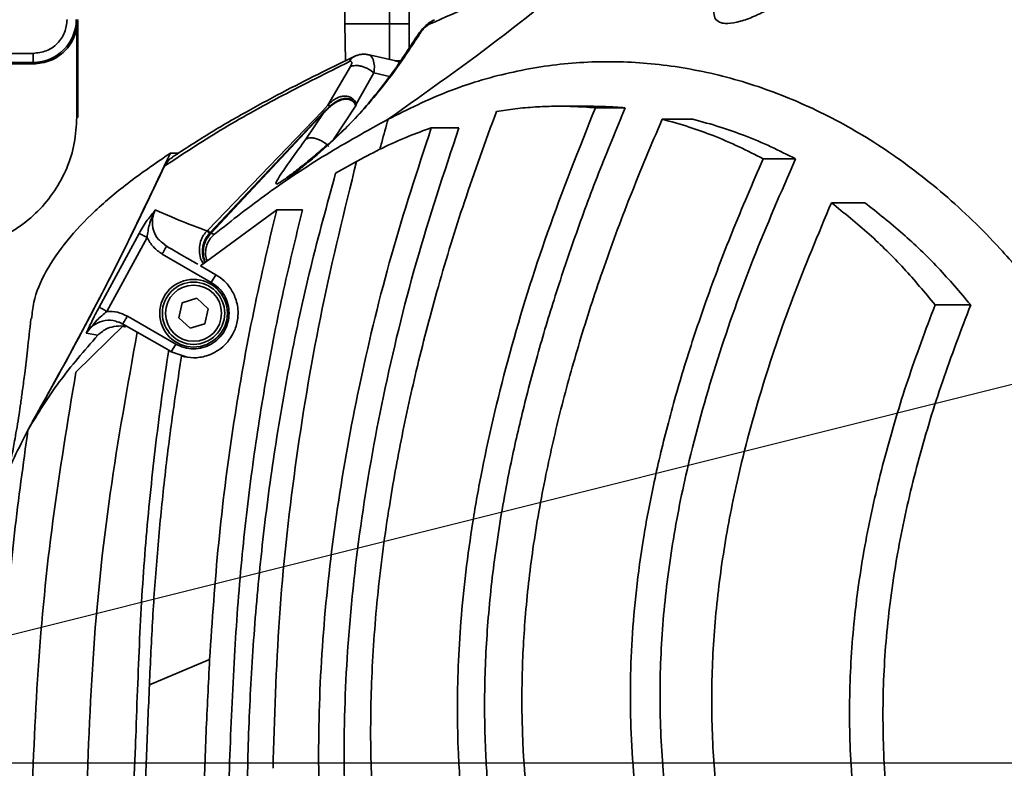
# Model space of a CAD drawing. Header units: millimetres. Extents: x -8713 to 3261, y -18743 to -8704.
# Tile 11 of 133: x -4167 to -4056, y -14958 to -14874. Entities that reach past the tile are written whole.
import ezdxf

# ---------------------------------------------------------------- set-up
doc = ezdxf.new("R2010")
doc.units = ezdxf.units.MM
doc.header["$LTSCALE"] = 10
doc.header["$PDSIZE"] = -1
doc.linetypes.add('CENTER', pattern=[50.8, 31.75, -6.35, 6.35, -6.35])
doc.linetypes.add('CENTER2', pattern=[1.125, 0.75, -0.125, 0.125, -0.125])
doc.layers.get('Defpoints').update_dxf_attribs({"true_color": 0x5e5e5e})
doc.layers.add('2细线层', color=4, linetype='Continuous', lineweight=13)
doc.layers.add('中心线层', color=1, linetype='CENTER')
doc.layers.add('细实线层', color=7, linetype='Continuous')
doc.dimstyles.new('ISO-25', dxfattribs={"dimscale": 20, "dimtxt": 4, "dimasz": 3.05, "dimexe": 3, "dimexo": 0.625, "dimtad": 1, "dimdec": 0, "dimtxsty": 'Standard', "dimcen": 2.5, "dimclrd": 1, "dimclre": 1, "dimclrt": 4, "dimadec": 1, "dimazin": 2, "dimtfac": 1, "dimtdec": 0, "dimtmove": 0, "dimatfit": 0, "dimfxl": 1, "dimarcsym": 0})

# ---------------------------------------------------------------- blocks, each defined once
blk = doc.blocks.new('*U86')
at = {"color": 0, "linetype": 'CENTER', "transparency": 16777216}
blk.add_line((12.3, 0), (1228.17, 0), dxfattribs=at)
blk = doc.blocks.new('A$C478771F7')
at = {"layer": '细实线层', "linetype": 'Continuous', "lineweight": 35}
for p, q in [((95, 83), (95, 209)), ((100, 83), (100, 209)), ((102.23, 87.05), (102.23, 80.34)), ((64.89, 72.5), (64.89, 82.93)), ((65, 72.5), (65, 83.32)), ((95.07, 78.86), (95, 83)), ((100, 83), (102.23, 83)), ((100, 79.01), (100, 83)), ((103.39, 81.86), (103.08, 81.59)), ((60, 79.69), (49.17, 79.69)), ((60, 79.69), (60, 78.67)), ((60, 78.67), (49.17, 78.67)), ((60, 78.67), (60, 78.5)), ((100.73, 78.85), (97.58, 79.55)), ((101.25, 78.88), (100.58, 78.86)), ((49.17, 78.5), (60, 78.5)), ((93.09, 73.88), (95.61, 78.2)), ((96.25, 73.98), (98.25, 77.49)), ((100.02, 77.1), (98.25, 77.49)), ((79.6, 59.82), (92.5, 73.18)), ((79.87, 59.55), (92.61, 73.07)), ((92.65, 73.03), (79.95, 59.47)), ((90.61, 70.04), (92.65, 73.03)), ((92.5, 73.18), (93.09, 73.88)), ((92.5, 73.18), (92.61, 73.07)), ((92.61, 73.07), (93.38, 73.82)), ((96.28, 73.88), (93.72, 70)), ((96.12, 74.02), (96.21, 73.84)), ((96.25, 73.98), (96.24, 73.95)), ((96.24, 73.95), (96.28, 73.88)), ((97.44, 73.78), (97.2, 73.53)), ((122.48, 73.75), (119.2, 73.75)), ((123.13, 73.58), (126.47, 73.58)), ((134.07, 72.29), (130.62, 72.29)), ((104.7, 71.33), (107.8, 71.33)), ((75.41, 68.49), (76.34, 68.49)), ((93.96, 66.24), (96.31, 67.55)), ((96.45, 67.63), (96.31, 67.55)), ((141.97, 67.84), (145.6, 67.84)), ((87.34, 62.13), (78.78, 55.82)), ((87.34, 62.13), (90.24, 62.13)), ((153.39, 62.91), (149.63, 62.91)), ((79.53, 59.75), (79.6, 59.82)), ((71.91, 59.46), (67.41, 51.18)), ((68.28, 50.7), (72.78, 59.01)), ((79.78, 59.45), (79.87, 59.55)), ((74.49, 58.43), (74.98, 58.02)), ((74.48, 57.15), (80, 53.96)), ((78.78, 55.82), (80.5, 54.83)), ((80, 53.96), (80.5, 54.83)), ((76.73, 51.68), (78.38, 52.19)), ((78.38, 52.19), (79.65, 51.01)), ((76.35, 49.99), (76.73, 51.68)), ((79.65, 51.01), (79.27, 49.32)), ((161.28, 51.45), (165.27, 51.45)), ((76, 47.04), (70.57, 50.17)), ((77.62, 48.81), (76.35, 49.99)), ((64.79, 43.89), (70.23, 49.21)), ((70.2, 49.18), (69.57, 49.54)), ((70.23, 49.21), (71.68, 48.37)), ((79.27, 49.32), (77.62, 48.81)), ((67.25, 48.03), (65.96, 48.24)), ((71.68, 48.37), (75.21, 46.34)), ((76, 47.04), (75.5, 46.17)), ((75.5, 46.17), (75.21, 46.34)), ((77.17, 45.61), (75.5, 46.17)), ((60, 38.44), (59.97, 38.35)), ((73.04, 8.77), (79.81, 11.6)), ((86.93, -0.62), (86.94, 0.35))]:
    blk.add_line(p, q, dxfattribs=at)
for radius in [3.8, 3.5, 3.15]:
    blk.add_circle((78, 50.5), radius, dxfattribs=at)
for centre, radius, start, end in [((60, 83.5), 4.83, 270, 0), ((85.96, 65.63), 8.61, 222.432, 224.9672)]:
    blk.add_arc(centre, radius, start, end, dxfattribs=at)
blk.add_ellipse((162.56, 0), major_axis=(0, 97.5), ratio=0.763039, start_param=3.141593, end_param=6.283185, dxfattribs=at)
for points, knots in [([(155.57, 96.65), (157.61, 96.38), (161.68, 95.84), (167.73, 94.25), (173.71, 92.09), (179.6, 89.26), (185.42, 85.83), (189.16, 82.98), (191.04, 81.56)], [0, 0, 0, 0, 0.1668655, 0.3328666, 0.4986765, 0.6650488, 0.8324201, 1, 1, 1, 1]), ([(156.61, 97.21), (157.74, 97.08), (159.87, 96.83), (162.9, 96.26), (165.86, 95.57), (168.8, 94.73), (171.78, 93.71), (175.22, 92.34), (179.08, 90.54), (183.47, 88.08), (187.72, 85.32), (190.51, 83.15), (191.87, 82.09)], [0, 0, 0, 0, 0.092531, 0.17582, 0.249866, 0.337613, 0.420521, 0.498591, 0.627469, 0.748582, 0.877528, 1, 1, 1, 1]), ([(99.85, 72.29), (104.26, 75.41), (113.09, 81.65), (121.39, 88.58), (125.53, 92.04)], [0, 0, 0, 0, 0.500011, 1, 1, 1, 1]), ([(125.53, 92.04), (121.97, 90.55), (114.83, 87.57), (107.93, 84.49), (104.47, 82.96)], [0, 0, 0, 0, 0.499643, 1, 1, 1, 1]), ([(149.2, 89.98), (148.45, 89.2), (146.96, 87.64), (144.6, 85.86), (142.57, 84.62), (140.98, 83.83), (139.38, 83.23), (138.16, 83.02), (137.39, 83.08), (136.79, 83.29), (136.41, 83.8), (136.43, 84.65), (136.89, 85.95), (138.01, 87.75), (139.36, 89.27), (140.03, 90.03)], [0, 0, 0, 0, 0.123552, 0.2475653, 0.3097654, 0.3723017, 0.435128, 0.49821, 0.5301193, 0.5618801, 0.625486, 0.6885446, 0.7514587, 0.8760665, 1, 1, 1, 1]), ([(60, 78.5), (60.66, 78.58), (61.97, 78.73), (63.62, 79.88), (64.77, 81.53), (64.92, 82.84), (65, 83.5)], [0, 0, 0, 0, 0.25, 0.5, 0.75, 1, 1, 1, 1]), ([(100, 83), (99.34, 83), (98.03, 83), (96.38, 83), (95.23, 83), (95.08, 83), (95, 83)], [0, 0, 0, 0, 0.25, 0.5, 0.75, 1, 1, 1, 1]), ([(105.05, 83.47), (104.87, 83.38), (104.5, 83.18), (103.96, 82.7), (103.45, 82.15), (103.2, 81.78), (103.08, 81.59)], [0, 0, 0, 0, 0.246939, 0.492787, 0.740299, 1, 1, 1, 1]), ([(104.47, 82.96), (104.43, 82.93), (104.34, 82.89), (104.19, 82.78), (104.03, 82.64), (103.83, 82.45), (103.59, 82.17), (103.46, 81.97), (103.39, 81.86)], [0, 0, 0, 0, 0.126181, 0.252938, 0.379386, 0.505003, 0.753766, 1, 1, 1, 1]), ([(105.06, 83.47), (104.94, 83.41), (104.71, 83.29), (104.55, 83.07), (104.47, 82.96)], [0, 0, 0, 0, 0.499233, 1, 1, 1, 1]), ([(103.39, 81.86), (102.46, 80.44), (100.62, 77.6), (98.5, 75.05), (97.44, 73.78)], [0, 0, 0, 0, 0.499808, 1, 1, 1, 1]), ([(103.07, 81.59), (102.16, 80.18), (100.34, 77.35), (98.25, 74.82), (97.2, 73.56)], [0, 0, 0, 0, 0.499871, 1, 1, 1, 1]), ([(95.5, 78.76), (92.97, 77.5), (87.91, 74.98), (80.89, 71.07), (76.79, 68.37), (74.73, 67.01)], [0, 0, 0, 0, 0.332858, 0.665922, 1, 1, 1, 1]), ([(96.12, 79.37), (94.89, 78.77), (92.28, 77.51), (88.28, 75.48), (84.01, 73.18), (79.68, 70.69), (76.99, 68.93), (75.65, 68.05)], [0, 0, 0, 0, 0.163389, 0.347141, 0.55133, 0.776185, 1, 1, 1, 1]), ([(95.5, 78.76), (95.58, 78.89), (95.75, 79.15), (96, 79.29), (96.12, 79.37)], [0, 0, 0, 0, 0.491351, 1, 1, 1, 1]), ([(95.5, 78.76), (95.54, 78.78), (95.61, 78.81), (95.69, 78.8), (95.74, 78.76), (95.78, 78.67), (95.75, 78.49), (95.66, 78.3), (95.61, 78.2)], [0, 0, 0, 0, 0.127525, 0.25476, 0.379975, 0.505619, 0.753362, 1, 1, 1, 1]), ([(97.61, 79.54), (97.48, 79.57), (97.23, 79.61), (96.84, 79.59), (96.46, 79.51), (96.23, 79.41), (96.12, 79.37)], [0, 0, 0, 0, 0.2670924, 0.5241566, 0.7684535, 1, 1, 1, 1]), ([(98.25, 77.49), (98.28, 77.7), (98.32, 78.03), (98.29, 78.62), (98.12, 79.2), (97.83, 79.52), (97.62, 79.54), (97.6, 79.54)], [0, 0, 0, 0, 0.1983633, 0.3170853, 0.6411687, 0.9790527, 1, 1, 1, 1]), ([(99.85, 72.29), (102.07, 73.4), (106.52, 75.6), (113.46, 77.66), (120.5, 78.76), (127.62, 78.83), (134.76, 77.9), (141.85, 75.97), (148.86, 73.02), (155.71, 69.05), (162.34, 64.02), (167.95, 58.6), (172.58, 53.15), (176.33, 47.99), (179.8, 42.35), (182.95, 36.23), (185.71, 29.65), (188.01, 22.65), (189.78, 15.28), (190.96, 7.65), (191.45, 0.5), (191.41, -6.01), (191.01, -11.82), (190.23, -17.52), (188.98, -23.67), (187.13, -30.14), (184.61, -36.75), (181.65, -42.87), (178.34, -48.48), (174.73, -53.56), (170.24, -58.88), (164.79, -64.11), (158.37, -68.87), (151.76, -72.57), (145.02, -75.26), (138.1, -77), (130.94, -77.86), (123.34, -77.8), (115.42, -77.93), (107.37, -78.1), (102.04, -78.23), (99.38, -78.3)], [0, 0, 0, 0, 0.031253, 0.062503, 0.093755, 0.125006, 0.156257, 0.187508, 0.218759, 0.250008, 0.281256, 0.312502, 0.333338, 0.354172, 0.375006, 0.395839, 0.41667, 0.437499, 0.458328, 0.479153, 0.499977, 0.5156, 0.531224, 0.546847, 0.562473, 0.5833, 0.60413, 0.624962, 0.645794, 0.666628, 0.687463, 0.718708, 0.749955, 0.781205, 0.812456, 0.843709, 0.874961, 0.906218, 0.937478, 0.968739, 1, 1, 1, 1]), ([(100.59, 78.82), (100.75, 78.85), (100.96, 78.88), (101.17, 78.83), (101.21, 78.82)], [0, 0, 0, 0, 0.777566, 1, 1, 1, 1]), ([(101.1, 78.65), (100.98, 78.74), (100.87, 78.84), (100.74, 78.85), (100.73, 78.85)], [0, 0, 0, 0, 0.94375, 1, 1, 1, 1]), ([(98.25, 77.49), (98.05, 77.65), (97.75, 77.88), (97.25, 78.11), (96.86, 78.25), (96.48, 78.32), (96.03, 78.34), (95.77, 78.26), (95.61, 78.2)], [0, 0, 0, 0, 0.2388233, 0.3679532, 0.5000001, 0.6320469, 0.7611768, 1, 1, 1, 1]), ([(96.12, 74.02), (96.05, 74.11), (95.9, 74.31), (95.57, 74.51), (95.15, 74.58), (94.47, 74.48), (93.57, 73.98), (92.98, 73.37), (92.65, 73.03)], [0, 0, 0, 0, 0.081576, 0.175675, 0.272446, 0.38832, 0.660996, 1, 1, 1, 1]), ([(93.09, 73.88), (93.28, 74.07), (93.63, 74.4), (94.17, 74.72), (94.64, 74.87), (95.04, 74.91), (95.41, 74.86), (95.71, 74.73), (95.93, 74.56), (96.09, 74.39), (96.2, 74.19), (96.24, 74.05), (96.25, 73.98)], [0, 0, 0, 0, 0.207666, 0.367246, 0.480931, 0.583531, 0.677349, 0.765105, 0.828386, 0.889052, 0.944372, 1, 1, 1, 1]), ([(93.38, 73.82), (93.38, 73.82), (93.38, 73.82), (93.38, 73.82), (93.39, 73.82), (93.39, 73.83), (93.43, 73.86), (93.55, 73.96), (93.84, 74.18), (94.24, 74.41), (94.7, 74.58), (95.06, 74.64), (95.38, 74.62), (95.62, 74.54), (95.79, 74.44), (95.88, 74.36), (95.9, 74.34), (95.91, 74.33), (95.92, 74.32), (95.94, 74.29), (95.97, 74.26), (96, 74.23), (96.03, 74.19), (96.05, 74.15), (96.07, 74.12), (96.09, 74.1), (96.1, 74.07), (96.11, 74.04), (96.12, 74.02)], [0, 0, 0, 0, 0.000028, 0.000225, 0.000752, 0.002717, 0.010282, 0.039922, 0.157057, 0.349742, 0.473086, 0.611576, 0.691943, 0.770729, 0.852242, 0.873959, 0.87986, 0.881558, 0.882418, 0.899823, 0.910254, 0.928016, 0.937722, 0.956359, 0.966989, 0.972368, 0.982962, 1, 1, 1, 1]), ([(97.44, 73.78), (96.76, 73.03), (95.39, 71.53), (93.22, 69.56), (91.36, 67.98), (90.14, 67), (89.22, 66.28), (88.58, 65.8), (88.05, 65.42), (87.53, 65.08), (87.22, 64.96), (87.23, 65.21), (87.81, 66.12), (88.97, 67.78), (90.06, 69.29), (90.61, 70.04)], [0, 0, 0, 0, 0.1236841, 0.2485622, 0.3117716, 0.3751707, 0.4071498, 0.4392961, 0.4713019, 0.5033401, 0.5666462, 0.6294167, 0.7533723, 0.876792, 1, 1, 1, 1]), ([(97.2, 73.56), (96.4, 72.67), (94.83, 70.95), (92.42, 68.75), (90.71, 67.32), (89.82, 66.61), (89.24, 66.16), (88.81, 65.82), (88.55, 65.61), (88.54, 65.56), (88.53, 65.53)], [0, 0, 0, 0, 0.298249, 0.582433, 0.714845, 0.777358, 0.836782, 0.893156, 0.948667, 1, 1, 1, 1]), ([(92.65, 73.03), (92.65, 73.04), (92.64, 73.04), (92.62, 73.06), (92.61, 73.07)], [0, 0, 0, 0, 0.498457, 1, 1, 1, 1]), ([(93.09, 73.88), (93.1, 73.87), (93.11, 73.85), (93.18, 73.82), (93.27, 73.82), (93.34, 73.82), (93.38, 73.82)], [0, 0, 0, 0, 0.260788, 0.49796, 0.743384, 1, 1, 1, 1]), ([(96.12, 74.02), (96.14, 74.02), (96.19, 74.01), (96.23, 73.99), (96.25, 73.98)], [0, 0, 0, 0, 0.470792, 1, 1, 1, 1]), ([(96.21, 73.84), (96.21, 73.85), (96.22, 73.87), (96.22, 73.88), (96.22, 73.89), (96.23, 73.91), (96.24, 73.93), (96.24, 73.95)], [0, 0, 0, 0, 0.358745, 0.457319, 0.486324, 0.50179, 1, 1, 1, 1]), ([(112.02, 73.17), (110.79, 69.8), (108.42, 63.3), (105.5, 53.74), (103.14, 44.79), (101.29, 36.38), (99.75, 27.72), (98.57, 18.64), (97.91, 9.17), (97.83, 0.1), (98.43, -9.62), (99.77, -19.83), (102.04, -30.94), (104.86, -41.38), (108.18, -51.67), (111.91, -61.96), (114.52, -69.08), (115.9, -72.85)], [0, 0, 0, 0, 0.071574, 0.137868, 0.199439, 0.256226, 0.309531, 0.374888, 0.438839, 0.498865, 0.555789, 0.632848, 0.70426, 0.781717, 0.848658, 0.919857, 1, 1, 1, 1]), ([(128.76, -72.45), (127.8, -69.83), (125.82, -64.38), (122.55, -56.16), (119.32, -47.92), (116.41, -40.02), (113.98, -32.73), (111.93, -25.62), (110.26, -18.68), (108.99, -11.82), (108.15, -5.31), (107.72, 0.55), (107.6, 5.92), (107.7, 10.87), (108, 16.05), (108.55, 21.46), (109.34, 27.13), (110.82, 35.36), (113.43, 46.25), (117.67, 59.87), (121.28, 68.93), (123.13, 73.58)], [0, 0, 0, 0, 0.055328, 0.11477, 0.17514, 0.230491, 0.281331, 0.327323, 0.376934, 0.422591, 0.46534, 0.50684, 0.538888, 0.571535, 0.604837, 0.641543, 0.679257, 0.718035, 0.807014, 0.900864, 1, 1, 1, 1]), ([(132.11, -72.45), (131.16, -69.81), (129.18, -64.31), (125.89, -56.04), (122.64, -47.8), (119.71, -39.94), (117.24, -32.69), (115.13, -25.6), (113.42, -18.66), (112.11, -11.81), (111.23, -5.31), (110.72, 1.42), (110.62, 8.62), (111.03, 16.41), (111.94, 24.41), (113.24, 31.92), (114.79, 38.92), (116.49, 45.43), (118.49, 52.18), (120.82, 59.14), (123.47, 66.33), (125.46, 71.13), (126.47, 73.58)], [0, 0, 0, 0, 0.055535, 0.115576, 0.175935, 0.230801, 0.281474, 0.327391, 0.376975, 0.422703, 0.465338, 0.506489, 0.5563, 0.60759, 0.660564, 0.71541, 0.758206, 0.802511, 0.848382, 0.89729, 0.947677, 1, 1, 1, 1]), ([(112.02, 73.17), (112.72, 73.27), (114.17, 73.49), (116.32, 73.68), (118.47, 73.76), (120.72, 73.75), (122.28, 73.64), (123.13, 73.58)], [0, 0, 0, 0, 0.190312, 0.394636, 0.58127, 0.770261, 1, 1, 1, 1]), ([(126.47, 73.58), (125.74, 73.63), (124.41, 73.73), (123.08, 73.74), (122.48, 73.75)], [0, 0, 0, 0, 0.550659, 1, 1, 1, 1]), ([(99.85, 72.29), (97.5, 70.99), (92.79, 68.38), (86.27, 64.04), (82.33, 60.93), (80.36, 59.38)], [0, 0, 0, 0, 0.333334, 0.666668, 1, 1, 1, 1]), ([(98.92, 68.9), (98.99, 69.16), (99.29, 70.3), (99.61, 71.43), (99.85, 72.29)], [0, 0, 0, 0, 0.230898, 1, 1, 1, 1]), ([(130.62, 72.29), (129.4, 69.41), (127.02, 63.76), (123.93, 55.41), (121.35, 47.44), (119.23, 39.83), (117.45, 32.08), (116.07, 24.26), (115.19, 16.52), (114.82, 9.23), (114.91, 2.49), (115.4, -3.99), (116.26, -10.4), (117.58, -17.24), (119.43, -24.65), (121.27, -30.67), (122.77, -35.16), (123.74, -37.94), (124.78, -40.79), (125.88, -43.73), (127, -46.66), (128.2, -49.75), (129.58, -53.25), (131, -56.84), (132.43, -60.5), (133.75, -63.93), (135.09, -67.49), (135.94, -69.86), (136.36, -71.04)], [0, 0, 0, 0, 0.063114, 0.123258, 0.179143, 0.231553, 0.282202, 0.339073, 0.391228, 0.439029, 0.485789, 0.526808, 0.569594, 0.61597, 0.666792, 0.723355, 0.742508, 0.762157, 0.78245, 0.803512, 0.825366, 0.845613, 0.87029, 0.900937, 0.923355, 0.949339, 0.974827, 1, 1, 1, 1]), ([(130.62, 72.29), (131.63, 72.02), (133.55, 71.49), (136.44, 70.44), (139.21, 69.26), (141.08, 68.3), (141.97, 67.84)], [0, 0, 0, 0, 0.264241, 0.500648, 0.760035, 1, 1, 1, 1]), ([(145.6, 67.84), (144.68, 68.31), (142.79, 69.26), (139.97, 70.44), (137.04, 71.49), (135.1, 72.01), (134.07, 72.29)], [0, 0, 0, 0, 0.241855, 0.499707, 0.734824, 1, 1, 1, 1]), ([(106.62, -73.01), (106.01, -71.22), (104.86, -67.85), (103.2, -62.85), (101.65, -57.97), (100.17, -53.01), (98.8, -48.09), (97.56, -43.23), (96.4, -38.21), (95.32, -32.9), (94.34, -27.32), (93.49, -21.55), (92.82, -15.55), (92.16, -7.26), (91.9, 3.4), (92.59, 16.38), (94.18, 29.66), (96.7, 43.26), (100.1, 57.25), (103.15, 66.58), (104.7, 71.33)], [0, 0, 0, 0, 0.038383, 0.072354, 0.107037, 0.142661, 0.177465, 0.210923, 0.244649, 0.282197, 0.320889, 0.359819, 0.400818, 0.443524, 0.528934, 0.61726, 0.707538, 0.800638, 0.898353, 1, 1, 1, 1]), ([(110.16, -73.01), (109.8, -71.95), (109.17, -70.14), (108.26, -67.48), (107.43, -65.05), (106.59, -62.57), (105.79, -60.14), (104.68, -56.72), (103.33, -52.38), (101.47, -45.89), (99.56, -38.34), (97.68, -29.19), (96.21, -19.78), (95.23, -10.07), (94.78, 0.67), (95.16, 12.89), (96.64, 26.84), (99.22, 41.41), (102.85, 56.38), (106.14, 66.3), (107.8, 71.33)], [0, 0, 0, 0, 0.02272, 0.038757, 0.057282, 0.074668, 0.091966, 0.10925, 0.147627, 0.184326, 0.246293, 0.305593, 0.373925, 0.439679, 0.50346, 0.592164, 0.687619, 0.78797, 0.892447, 1, 1, 1, 1]), ([(96.45, 67.63), (97.37, 68.11), (99.23, 69.1), (101.99, 70.34), (103.84, 71.02), (104.7, 71.33)], [0, 0, 0, 0, 0.3401108, 0.6912414, 1, 1, 1, 1]), ([(90.61, 70.04), (90.69, 70.09), (90.86, 70.17), (91.2, 70.21), (91.59, 70.17), (91.88, 70.07), (92.03, 70.02)], [0, 0, 0, 0, 0.230243, 0.477523, 0.736501, 1, 1, 1, 1]), ([(92.03, 70.02), (92.14, 69.97), (92.37, 69.87), (92.78, 69.61), (93.04, 69.36), (93.2, 69.21)], [0, 0, 0, 0, 0.2653945, 0.5232941, 1, 1, 1, 1]), ([(59.82, 49.88), (59.88, 50.5), (60.06, 52.28), (61.33, 55.22), (63.65, 58.64), (66.86, 62.01), (70.75, 65.3), (73.86, 67.43), (75.41, 68.49)], [0, 0, 0, 0, 0.096133, 0.27693, 0.457669, 0.638486, 0.819368, 1, 1, 1, 1]), ([(75.41, 68.49), (72.91, 63.22), (68.06, 52.99), (62.57, 43.09), (59.9, 38.29)], [0, 0, 0, 0, 0.515317, 1, 1, 1, 1]), ([(74.73, 67.01), (74.88, 67.28), (75.12, 67.7), (75.52, 67.94), (75.66, 68.03)], [0, 0, 0, 0, 0.651222, 1, 1, 1, 1]), ([(86.94, 0.35), (87.13, 6.02), (87.49, 17.36), (89.43, 34.28), (92.25, 51.06), (94.95, 62.05), (96.31, 67.55)], [0, 0, 0, 0, 0.250077, 0.500127, 0.750101, 1, 1, 1, 1]), ([(147.08, -66.7), (146, -63.84), (143.81, -58.04), (140.57, -49.67), (137.58, -41.79), (135.01, -34.59), (132.85, -27.91), (130.97, -21.33), (129.44, -14.9), (128.27, -8.54), (127.5, -2.53), (127.1, 3.13), (127.02, 8.58), (127.21, 13.95), (127.7, 19.5), (128.49, 25.26), (129.65, 31.4), (131.18, 37.87), (133.15, 44.78), (135.57, 52.06), (138.5, 59.82), (140.79, 65.1), (141.97, 67.84)], [0, 0, 0, 0, 0.065645, 0.132812, 0.192399, 0.246325, 0.296746, 0.342926, 0.392838, 0.438581, 0.481341, 0.522653, 0.560182, 0.598126, 0.637743, 0.679589, 0.722756, 0.771555, 0.822193, 0.876666, 0.935968, 1, 1, 1, 1]), ([(150.5, -66.7), (149.5, -64.07), (147.51, -58.77), (144.45, -50.84), (141.4, -42.85), (138.48, -34.77), (135.8, -26.56), (133.5, -18.17), (131.72, -9.6), (130.62, -0.88), (130.26, 7.89), (130.67, 16.58), (131.8, 25.28), (133.77, 34.91), (136.75, 45.42), (140.77, 56.73), (143.98, 64.1), (145.6, 67.84)], [0, 0, 0, 0, 0.060417, 0.121164, 0.182232, 0.24355, 0.305154, 0.367233, 0.42978, 0.492659, 0.555306, 0.61743, 0.678766, 0.743156, 0.827796, 0.912712, 1, 1, 1, 1]), ([(74.73, 67.01), (73.46, 64.33), (70.92, 58.98), (65.89, 49.06), (61.93, 41.92), (59.41, 37.38)], [0, 0, 0, 0, 0.266529, 0.533056, 1, 1, 1, 1]), ([(93.96, 66.24), (93, 62.71), (91.07, 55.71), (88.8, 45.18), (87, 34.77), (85.67, 24.53), (84.74, 14.47), (84.18, 4.51), (83.93, -6.94), (84.1, -19.83), (84.99, -33.93), (86.75, -47.55), (89.24, -60.68), (91.62, -69.15), (92.8, -73.32)], [0, 0, 0, 0, 0.077684, 0.154054, 0.228654, 0.301883, 0.37331, 0.443062, 0.513518, 0.616484, 0.716566, 0.81327, 0.90798, 1, 1, 1, 1]), ([(73.71, 62.1), (73.42, 61.74), (72.97, 61.21), (72.35, 60.26), (72.06, 59.73), (71.91, 59.46)], [0, 0, 0, 0, 0.501159, 0.7508453, 1, 1, 1, 1]), ([(72.78, 59.01), (72.85, 59.49), (73, 60.6), (73.46, 61.56), (73.71, 62.1)], [0, 0, 0, 0, 0.441841, 1, 1, 1, 1]), ([(73.71, 62.1), (73.63, 61.92), (73.47, 61.57), (73.33, 60.79), (73.46, 59.8), (73.89, 58.9), (74.35, 58.54), (74.49, 58.43)], [0, 0, 0, 0, 0.144042, 0.287752, 0.575856, 0.866413, 1, 1, 1, 1]), ([(79.53, 59.75), (78.82, 60.01), (77.38, 60.51), (74.94, 61.57), (73.71, 62.1)], [0, 0, 0, 0, 0.499778, 1, 1, 1, 1]), ([(79.81, 11.6), (80.1, 15.97), (80.69, 24.63), (82.32, 37.43), (84.47, 49.92), (86.38, 58.08), (87.34, 62.13)], [0, 0, 0, 0, 0.256778, 0.508659, 0.756221, 1, 1, 1, 1]), ([(90.24, 62.13), (89.46, 58.92), (87.9, 52.49), (86.03, 42.72), (84.5, 32.82), (83.32, 22.55), (82.52, 11.63), (82.03, 0.06), (81.7, -10.34), (81.57, -19), (81.62, -25.79), (81.84, -32.2), (82.21, -38.45), (82.73, -44.49), (83.5, -51.29), (84.57, -58.53), (86.05, -66.14), (87.3, -70.88), (87.9, -73.17)], [0, 0, 0, 0, 0.072677, 0.145435, 0.218515, 0.292808, 0.37241, 0.45921, 0.547257, 0.60106, 0.649561, 0.696528, 0.741992, 0.787013, 0.829867, 0.892297, 0.947905, 1, 1, 1, 1]), ([(149.63, 62.91), (148.15, 59.36), (145.23, 52.4), (141.62, 41.77), (139, 31.97), (137.33, 22.96), (136.39, 14.84), (136.08, 6.76), (136.44, -1.55), (137.54, -10.19), (139.35, -19.03), (141.72, -27.74), (143.91, -34.54), (145.63, -39.49), (146.8, -42.74), (147.97, -45.94), (149.18, -49.16), (150.38, -52.31), (151.54, -55.34), (152.78, -58.56), (153.63, -60.75), (154.11, -62)], [0, 0, 0, 0, 0.088903, 0.174623, 0.259583, 0.323429, 0.386577, 0.448614, 0.510399, 0.578801, 0.649965, 0.719145, 0.787636, 0.815175, 0.840526, 0.867596, 0.893975, 0.920097, 0.945725, 0.9691, 1, 1, 1, 1]), ([(149.63, 62.91), (151.06, 61.76), (153.84, 59.53), (157.73, 55.68), (160.12, 52.84), (161.28, 51.45)], [0, 0, 0, 0, 0.3516779, 0.6849409, 1, 1, 1, 1]), ([(165.27, 51.45), (164.06, 52.87), (161.6, 55.74), (157.62, 59.57), (154.82, 61.78), (153.39, 62.91)], [0, 0, 0, 0, 0.3223333, 0.6544391, 1, 1, 1, 1]), ([(78.71, 57.09), (78.68, 57.37), (78.62, 57.93), (78.81, 58.68), (79.12, 59.29), (79.39, 59.6), (79.53, 59.75)], [0, 0, 0, 0, 0.291273, 0.581348, 0.787071, 1, 1, 1, 1]), ([(79.78, 59.45), (79.74, 59.49), (79.68, 59.57), (79.6, 59.66), (79.55, 59.72), (79.54, 59.74), (79.53, 59.75)], [0, 0, 0, 0, 0.247187, 0.49973, 0.752409, 1, 1, 1, 1]), ([(72.78, 59.01), (72.68, 59.06), (72.48, 59.16), (72.21, 59.3), (72, 59.41), (71.94, 59.45), (71.91, 59.46)], [0, 0, 0, 0, 0.242673, 0.500001, 0.757328, 1, 1, 1, 1]), ([(72.78, 59.01), (72.99, 58.63), (73.42, 57.88), (74.13, 57.39), (74.48, 57.15)], [0, 0, 0, 0, 0.499832, 1, 1, 1, 1]), ([(79.28, 56.19), (79.22, 56.36), (79.07, 56.7), (78.99, 57.27), (79.01, 57.88), (79.15, 58.45), (79.4, 59), (79.65, 59.3), (79.78, 59.45)], [0, 0, 0, 0, 0.149396, 0.322178, 0.492267, 0.662784, 0.830981, 1, 1, 1, 1]), ([(79.95, 59.47), (79.81, 59.3), (79.53, 58.98), (79.23, 58.34), (79.07, 57.58), (79.11, 56.83), (79.27, 56.4), (79.34, 56.23)], [0, 0, 0, 0, 0.185434, 0.370391, 0.60026, 0.848051, 1, 1, 1, 1]), ([(80.36, 59.38), (80.21, 59.24), (79.94, 59), (79.65, 58.53), (79.49, 58.14), (79.41, 57.86), (79.36, 57.55), (79.34, 57.08), (79.4, 56.65), (79.49, 56.43), (79.52, 56.37)], [0, 0, 0, 0, 0.242186, 0.422629, 0.495268, 0.563853, 0.637916, 0.716951, 0.921009, 1, 1, 1, 1]), ([(79.87, 59.55), (79.88, 59.54), (79.9, 59.51), (79.93, 59.49), (79.94, 59.47), (79.95, 59.47), (79.95, 59.47)], [0, 0, 0, 0, 0.247251, 0.5, 0.752749, 1, 1, 1, 1]), ([(80.36, 59.38), (80.3, 59.39), (80.24, 59.4), (80.17, 59.42), (80.13, 59.42), (80.06, 59.44), (79.99, 59.46), (79.95, 59.47)], [0, 0, 0, 0, 0.5001693, 0.5090505, 0.5740277, 0.7500961, 1, 1, 1, 1]), ([(74.98, 58.02), (75.77, 57.56), (77.12, 56.78), (78.07, 56.23), (78.48, 56)], [0, 0, 0, 0, 0.579329, 1, 1, 1, 1]), ([(79.12, 56.08), (79.08, 56.13), (78.87, 56.42), (78.72, 56.79), (78.71, 57.09), (78.71, 57.09)], [0, 0, 0, 0, 0.185168, 0.988469, 1, 1, 1, 1]), ([(80.5, 54.83), (80.82, 54.62), (81.46, 54.2), (82.27, 53.21), (82.79, 52.09), (83.01, 50.96), (83.01, 50.06), (82.85, 49.21), (82.57, 48.42), (82.05, 47.49), (81.27, 46.66), (80.36, 46.04), (79.25, 45.61), (77.99, 45.41), (77.1, 45.59), (76.65, 45.69)], [0, 0, 0, 0, 0.102576, 0.204857, 0.295157, 0.337328, 0.379952, 0.40984, 0.439668, 0.484555, 0.562657, 0.645376, 0.728318, 0.864094, 1, 1, 1, 1]), ([(80, 53.96), (80.28, 53.77), (80.86, 53.38), (81.5, 52.52), (81.92, 51.54), (81.97, 50.84), (82, 50.5)], [0, 0, 0, 0, 0.245667, 0.5, 0.754333, 1, 1, 1, 1]), ([(65.96, 48.24), (66.16, 48.66), (66.44, 49.29), (66.95, 50.34), (67.26, 50.9), (67.41, 51.18)], [0, 0, 0, 0, 0.49974, 0.749242, 1, 1, 1, 1]), ([(68.28, 50.7), (68.18, 50.76), (67.97, 50.87), (67.69, 51.03), (67.48, 51.14), (67.44, 51.17), (67.41, 51.18)], [0, 0, 0, 0, 0.241747, 0.500003, 0.758257, 1, 1, 1, 1]), ([(164.66, -50.99), (163.41, -47.68), (160.9, -41.08), (157.6, -31.07), (154.83, -20.97), (152.77, -10.69), (151.72, -0.81), (151.58, 8.55), (152.22, 17.3), (153.58, 25.94), (155.59, 34.51), (158.13, 43.03), (160.22, 48.63), (161.28, 51.45)], [0, 0, 0, 0, 0.100638, 0.200666, 0.299687, 0.398216, 0.498426, 0.581807, 0.663945, 0.747465, 0.830178, 0.914129, 1, 1, 1, 1]), ([(168.48, -50.99), (167.23, -47.72), (164.73, -41.21), (161.43, -31.31), (158.64, -21.3), (156.56, -11.07), (155.48, -1.21), (155.33, 8.16), (155.97, 16.94), (157.35, 25.65), (159.41, 34.3), (162.03, 42.92), (164.18, 48.58), (165.27, 51.45)], [0, 0, 0, 0, 0.099415, 0.198135, 0.29641, 0.394481, 0.494406, 0.577777, 0.660252, 0.744309, 0.827989, 0.91275, 1, 1, 1, 1]), ([(59.73, 49.86), (59.61, 48.68), (59.39, 46.59), (59.07, 43.92), (58.81, 41.95), (58.6, 40.4), (58.39, 39.02), (58.18, 37.69), (57.96, 36.45), (57.77, 35.37), (57.61, 34.58), (57.46, 33.87), (57.33, 33.32), (57.24, 32.94), (57.17, 32.64), (57.11, 32.44), (57.12, 32.47), (57.12, 32.47)], [0, 0, 0, 0, 0.119421, 0.210411, 0.278593, 0.337744, 0.392779, 0.458307, 0.525036, 0.580535, 0.65289, 0.721682, 0.780462, 0.825842, 0.860468, 0.953211, 1, 1, 1, 1]), ([(65.96, 48.24), (66.33, 48.74), (66.99, 49.64), (67.89, 50.38), (68.28, 50.7)], [0, 0, 0, 0, 0.565209, 1, 1, 1, 1]), ([(69.55, 49.48), (69.36, 49.56), (68.8, 49.79), (67.78, 49.68), (66.68, 49.19), (66.2, 48.55), (65.96, 48.24)], [0, 0, 0, 0, 0.151095, 0.434514, 0.717392, 1, 1, 1, 1]), ([(70.57, 50.17), (70.21, 50.34), (69.48, 50.69), (68.68, 50.7), (68.28, 50.7)], [0, 0, 0, 0, 0.500161, 1, 1, 1, 1]), ([(82, 50.5), (81.97, 50.16), (81.92, 49.46), (81.5, 48.48), (80.86, 47.63), (80.02, 47), (79.05, 46.59), (78, 46.46), (76.94, 46.58), (76.31, 46.89), (76, 47.04)], [0, 0, 0, 0, 0.122833, 0.25, 0.377167, 0.5, 0.622833, 0.75, 0.877167, 1, 1, 1, 1]), ([(70.37, 48.96), (70.35, 48.96), (70.01, 49.1), (69.31, 49.05), (68.3, 48.88), (67.6, 48.32), (67.25, 48.03)], [0, 0, 0, 0, 0.023131, 0.341447, 0.666754, 1, 1, 1, 1]), ([(67.25, 48.03), (65.74, 46.29), (62.71, 42.8), (60.51, 39.19), (59.41, 37.38)], [0, 0, 0, 0, 0.498898, 1, 1, 1, 1]), ([(65.9, -7.32), (66.1, -0.99), (66.48, 11.57), (68.4, 30.18), (70.6, 42.34), (71.68, 48.37)], [0, 0, 0, 0, 0.339125, 0.67214, 1, 1, 1, 1]), ([(75.21, 46.34), (74.95, 44.62), (74.43, 41.15), (73.77, 35.94), (73.18, 30.67), (72.68, 25.39), (72.27, 20.03), (71.97, 14.55), (71.73, 8.81), (71.51, 2.73), (71.27, -3.39), (70.98, -9.41), (70.63, -15.07), (70.24, -20.5), (69.92, -25.65), (69.61, -32.26), (69.46, -40.12), (69.6, -48.99), (70.01, -56.92), (70.66, -64.04), (71.38, -68.49), (71.73, -70.62)], [0, 0, 0, 0, 0.0444, 0.08963, 0.134447, 0.180051, 0.22509, 0.27191, 0.320484, 0.371845, 0.427562, 0.477111, 0.525957, 0.572683, 0.616332, 0.657954, 0.741839, 0.817283, 0.884621, 0.944922, 1, 1, 1, 1]), ([(76.65, 45.68), (76.27, 43.24), (75.51, 38.32), (74.62, 30.94), (73.91, 23.58), (73.38, 16.2), (73.16, 11.27), (73.04, 8.77)], [0, 0, 0, 0, 0.199947, 0.402045, 0.600891, 0.797766, 1, 1, 1, 1]), ([(64.79, 43.89), (63.87, 38.33), (62.03, 27.23), (60.38, 10.42), (59.97, -0.82), (59.77, -6.44)], [0, 0, 0, 0, 0.334001, 0.666769, 1, 1, 1, 1]), ([(59.41, 37.38), (58.37, 35.34), (56.3, 31.27), (54.66, 25.69), (54.43, 22.24), (54.34, 20.8)], [0, 0, 0, 0, 0.368964, 0.737825, 1, 1, 1, 1]), ([(59.41, 37.38), (58.88, 33.53), (57.82, 25.83), (56.72, 14.2), (55.96, 2.53), (55.52, -10.32), (55.46, -24.34), (55.92, -39.53), (56.9, -54.74), (58.06, -64.84), (58.64, -69.9)], [0, 0, 0, 0, 0.1083706, 0.216742, 0.3255529, 0.4343672, 0.5753239, 0.7164439, 0.8581176, 1, 1, 1, 1]), ([(84.7, -73.17), (84.13, -70.93), (82.96, -66.33), (81.58, -58.97), (80.42, -50.88), (79.52, -41.98), (79.01, -33.63), (78.79, -26.05), (78.76, -19.32), (78.88, -12.23), (79.12, -4.63), (79.39, 3.37), (79.67, 8.86), (79.81, 11.6)], [0, 0, 0, 0, 0.081317, 0.16703, 0.263141, 0.368896, 0.481643, 0.557381, 0.635807, 0.718373, 0.806869, 0.903419, 1, 1, 1, 1]), ([(73.04, 8.77), (72.94, 6.16), (72.74, 1.14), (72.43, -6.41), (72.01, -13.76), (71.61, -20.86), (71.37, -27.48), (71.27, -33.63), (71.3, -39.43), (71.47, -45.82), (71.84, -52.64), (72.51, -59.76), (73.37, -66.18), (74.17, -70.21), (74.56, -72.15)], [0, 0, 0, 0, 0.096407, 0.185744, 0.27926, 0.368597, 0.448553, 0.523982, 0.596166, 0.662644, 0.760377, 0.848474, 0.926877, 1, 1, 1, 1])]:
    blk.add_open_spline(points, degree=3, knots=knots, dxfattribs=at)
for points in [[(63.81, 83.5), (63.75, 83), (63.64, 82), (62.76, 80.74), (61.5, 79.86), (60.5, 79.75), (60, 79.69)], [(64.89, 72.5), (64.83, 71.53), (64.72, 69.58), (63.84, 66.77), (62.46, 64.18), (60.59, 61.91), (58.32, 60.04), (55.73, 58.66), (52.92, 57.78), (50.97, 57.67), (50, 57.61)], [(74.98, 58.02), (74.98, 58), (74.96, 57.98), (74.84, 57.78), (74.68, 57.49), (74.55, 57.26), (74.48, 57.15)], [(70.57, 50.17), (70.5, 50.06), (70.37, 49.83), (70.21, 49.54), (70.09, 49.34), (70.08, 49.32), (70.07, 49.3)]]:
    blk.add_open_spline(points, degree=3, dxfattribs=at)
at = {"linetype": 'CENTER'}
blk.add_blockref('*U86', (0, 0), dxfattribs=at)
blk = doc.blocks.new('*D233')
at = {"color": 1, "lineweight": -2, "transparency": 16777216}
blk.add_line((-4225.11, -14957.2), (-2473.24, -14518.78), dxfattribs=at)
at = {"color": 1, "lineweight": 20, "transparency": 16777216}
blk.add_solid([(-2475.71, -14508.92), (-2470.77, -14528.64), (-2414.06, -14503.97)], dxfattribs=at)
at = {"layer": 'Defpoints', "color": 0, "lineweight": 20, "transparency": 16777216}
for p in [(-2414.06, -14503.97), (-4225.11, -14957.2)]:
    blk.add_point(p, dxfattribs=at)
at = {"color": 4, "transparency": 16777216, "insert": (-2696.67, -14520.58), "char_height": 80, "width": 121.6084, "attachment_point": 5, "rotation": 14.0503}
blk.add_mtext('{\\fSimHei|b0|i0|c134|p49;R1867}', dxfattribs=at)
blk = doc.blocks.new('*D247')
at = {"layer": 'Defpoints', "color": 0, "linetype": 'CENTER2', "lineweight": 20, "transparency": 16777216}
for p in [(-4225.11, -14957.2), (-3754.3, -15116.99)]:
    blk.add_point(p, dxfattribs=at)
at = {"layer": '中心线层', "color": 1, "linetype": 'CENTER2', "lineweight": -2, "transparency": 16777216}
for p, q in [((-4225.11, -14957.2), (-3754.3, -15116.99)), ((-3696.53, -15136.6), (-3406.13, -15235.16))]:
    blk.add_line(p, q, dxfattribs=at)
at = {"layer": '中心线层', "color": 1, "linetype": 'CENTER2', "lineweight": 20, "transparency": 16777216}
blk.add_solid([(-3693.26, -15126.97), (-3699.8, -15146.22), (-3754.3, -15116.99)], dxfattribs=at)
at = {"layer": '中心线层', "color": 4, "linetype": 'CENTER2', "lineweight": 20, "transparency": 16777216, "insert": (-3505.57, -15145.97), "char_height": 80, "attachment_point": 5, "rotation": 341.253}
blk.add_mtext('R497', dxfattribs=at)

msp = doc.modelspace()

# ---------------------------------------------------------------- linework, layer by layer
at = {"layer": '2细线层', "color": 4}
msp.add_circle((-4225.11, -14957.2), 497.19, dxfattribs=at)

# ---------------------------------------------------------------- block references
msp.add_blockref('A$C478771F7', (-4225.11, -14957.2))

# ---------------------------------------------------------------- dimensions: what is measured, and where the dimension line sits
dim = msp.add_radius_dim(center=(-4225.11, -14957.2), mpoint=(-2414.06, -14503.97), text='{\\fSimHei|b0|i0|c134|p49;<>}', dimstyle='ISO-25')
dim.commit()
dim.dimension.update_dxf_attribs({"geometry": '*D233', "text_midpoint": (-2683.92, -14571.5), "dimtype": 164})
at = {"layer": '中心线层', "linetype": 'CENTER2', "lineweight": 20}
dim = msp.add_radius_dim(center=(-4225.11, -14957.2), mpoint=(-3754.3, -15116.99), dimstyle='ISO-25', dxfattribs=at)
dim.commit()
dim.dimension.update_dxf_attribs({"geometry": '*D247', "text_midpoint": (-3522.45, -15195.68), "dimtype": 164})

doc.saveas('drawing.dxf')
